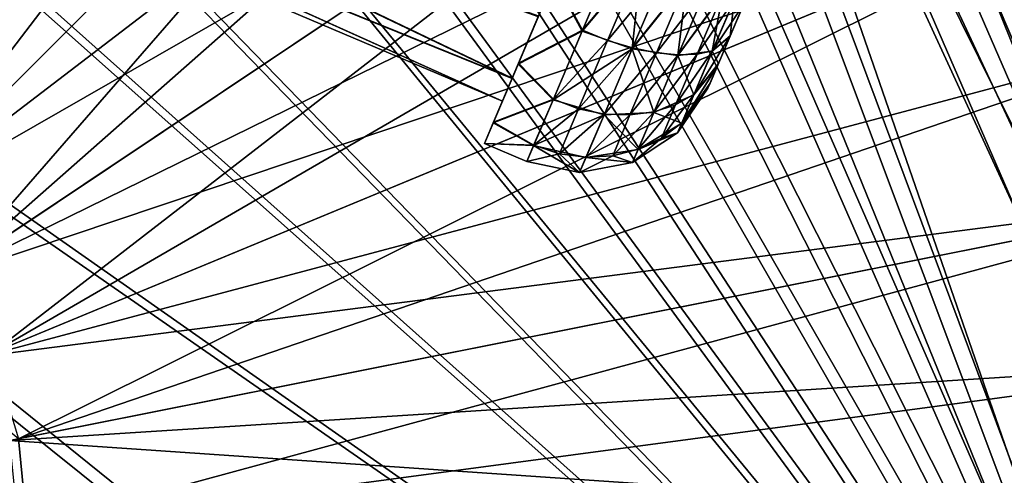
# Model space of a CAD drawing. Header units: metres. Extents: x -904 to 0, y -908 to 0.
# Tile 95 of 134: x -195 to -88, y -238 to -189. Entities that reach past the tile are written whole.
import ezdxf

# ---------------------------------------------------------------- set-up
doc = ezdxf.new("R2010")
doc.units = ezdxf.units.M

msp = doc.modelspace()

# ---------------------------------------------------------------- linework, layer by layer
at = {"layer": 'None012311'}
for points in [[(-297.830109, -60.486073, 123.897385), (-264.332214, -57.531643, 123.974747), (-63.008152, -302.295593, 117.565376)], [(-264.332214, -57.531643, 123.974747), (-243.170029, -56.729248, 123.995758), (-63.008152, -302.295593, 117.565376)], [(-63.008152, -302.295593, 117.565376), (-243.170029, -56.729248, 123.995758), (-222.050903, -58.298695, 123.954659)], [(-222.050903, -58.298695, 123.954659), (-201.240021, -62.22023, 123.851974), (-63.008152, -302.295593, 117.565376)], [(-65.261642, -300.990356, 120.600586), (-242.291733, -59.376686, 126.92746), (-262.718689, -60.035652, 126.910202)], [(-221.537735, -60.995937, 126.885056), (-242.291733, -59.376686, 126.92746), (-65.261642, -300.990356, 120.600586)], [(-63.008152, -302.295593, 117.565376), (-331.364288, -63.040817, 123.830482), (-297.830109, -60.486073, 123.897385)], [(-262.718689, -60.035652, 126.910202), (-296.668427, -62.81105, 126.837532), (-65.261642, -300.990356, 120.600586)], [(-201.261032, -64.869583, 126.783623), (-221.537735, -60.995937, 126.885056), (-65.261642, -300.990356, 120.600586)], [(-398.51358, -66.948952, 123.728142), (-331.364288, -63.040817, 123.830482), (-63.008152, -302.295593, 117.565376)], [(-65.261642, -300.990356, 120.600586), (-296.668427, -62.81105, 126.837532), (-330.762848, -65.236298, 126.774025)], [(-201.240021, -62.22023, 123.851974), (-180.998627, -68.444519, 123.68898), (-63.008152, -302.295593, 117.565376)], [(-65.261642, -300.990356, 120.600586), (-181.641327, -70.920166, 126.625183), (-201.261032, -64.869583, 126.783623)], [(-399.362701, -68.982285, 126.675926), (-65.261642, -300.990356, 120.600586), (-330.762848, -65.236298, 126.774025)], [(-465.701691, -69.252586, 123.667824), (-398.51358, -66.948952, 123.728142), (-69.298546, -367.238312, 115.864792)], [(-398.51358, -66.948952, 123.728142), (-66.409767, -334.739563, 116.715805), (-69.298546, -367.238312, 115.864792)], [(-66.409767, -334.739563, 116.715805), (-398.51358, -66.948952, 123.728142), (-63.008152, -302.295593, 117.565376)], [(-71.333969, -367.13382, 118.868553), (-399.362701, -68.982285, 126.675926), (-465.757965, -71.129059, 126.619713)], [(-452.00235, -701.143799, 107.12117), (-465.701691, -69.252586, 123.667824), (-71.672775, -399.771973, 115.012871)], [(-465.701691, -69.252586, 123.667824), (-69.298546, -367.238312, 115.864792), (-71.672775, -399.771973, 115.012871)], [(-71.333969, -367.13382, 118.868553), (-68.556686, -334.277802, 119.72892), (-399.362701, -68.982285, 126.675926)], [(-68.556686, -334.277802, 119.72892), (-65.261642, -300.990356, 120.600586), (-399.362701, -68.982285, 126.675926)], [(-63.008152, -302.295593, 117.565376), (-180.998627, -68.444519, 123.68898), (-161.580826, -76.893288, 123.467743)], [(-73.59713, -399.498657, 118.021057), (-465.757965, -71.129059, 126.619713), (-452.00235, -703.006531, 110.073418)], [(-73.59713, -399.498657, 118.021057), (-71.333969, -367.13382, 118.868553), (-465.757965, -71.129059, 126.619713)], [(-162.537094, -79.228813, 126.407616), (-181.641327, -70.920166, 126.625183), (-65.261642, -300.990356, 120.600586)], [(-161.580826, -76.893288, 123.467743), (-143.23024, -87.460297, 123.19104), (-63.008152, -302.295593, 117.565376)], [(-153.423279, -84.138039, 126.27906), (-162.537094, -79.228813, 126.407616), (-65.261642, -300.990356, 120.600586)], [(-65.261642, -300.990356, 120.600586), (-144.563904, -89.568611, 126.136856), (-153.423279, -84.138039, 126.27906)], [(-143.23024, -87.460297, 123.19104), (-59.095226, -269.917725, 118.413223), (-63.008152, -302.295593, 117.565376)], [(-59.095226, -269.917725, 118.413223), (-143.23024, -87.460297, 123.19104), (-58.036373, -259.381531, 118.689117)], [(-143.23024, -87.460297, 123.19104), (-126.177071, -100.012726, 122.862343), (-58.036373, -259.381531, 118.689117)], [(-136.558075, -95.093575, 125.99218), (-144.563904, -89.568611, 126.136856), (-65.261642, -300.990356, 120.600586)], [(-61.531395, -267.970581, 121.46524), (-136.558075, -95.093575, 125.99218), (-65.261642, -300.990356, 120.600586)], [(-61.531395, -267.970581, 121.46524), (-60.591732, -257.774933, 121.732216), (-136.558075, -95.093575, 125.99218)], [(-60.591732, -257.774933, 121.732216), (-128.588287, -101.245392, 125.831093), (-136.558075, -95.093575, 125.99218)], [(-58.036373, -259.381531, 118.689117), (-126.177071, -100.012726, 122.862343), (-57.569096, -248.802612, 118.966141)], [(-126.177071, -100.012726, 122.862343), (-57.694866, -238.214127, 119.243408), (-57.569096, -248.802612, 118.966141)], [(-110.635124, -114.392876, 122.485779), (-59.722095, -217.14119, 119.795227), (-126.177071, -100.012726, 122.862343)], [(-59.722095, -217.14119, 119.795227), (-58.41328, -227.649277, 119.520058), (-126.177071, -100.012726, 122.862343)], [(-126.177071, -100.012726, 122.862343), (-58.41328, -227.649277, 119.520058), (-57.694866, -238.214127, 119.243408)], [(-128.588287, -101.245392, 125.831093), (-60.591732, -257.774933, 121.732216), (-121.076744, -107.717308, 125.661613)], [(-60.591732, -257.774933, 121.732216), (-60.209061, -247.536804, 122.000313), (-121.076744, -107.717308, 125.661613)], [(-121.076744, -107.717308, 125.661613), (-60.209061, -247.536804, 122.000313), (-61.154972, -226.743057, 122.544815)], [(-61.154972, -226.743057, 122.544815), (-62.479103, -216.503357, 122.812958), (-121.076744, -107.717308, 125.661613)], [(-62.479103, -216.503357, 122.812958), (-77.438309, -167.19873, 124.104042), (-121.076744, -107.717308, 125.661613)], [(-110.635124, -114.392876, 122.485779), (-96.799194, -130.420166, 122.066093), (-59.722095, -217.14119, 119.795227)], [(-96.799194, -130.420166, 122.066093), (-90.57605, -138.989334, 121.841705), (-59.722095, -217.14119, 119.795227)], [(-59.722095, -217.14119, 119.795227), (-90.57605, -138.989334, 121.841705), (-84.842606, -147.893387, 121.608543)]]:
    msp.add_3dface(points, dxfattribs=at)
at = {"layer": 'None012312'}
for points in [[(-207.138474, -58.67651, 2077.158691), (-224.989838, -198.103775, 2170), (-189.150803, -63.182556, 2077.158691)], [(-189.909988, -65.685112, 2075.415527), (-234.494385, -196.204147, 2167.144043), (-207.648682, -61.241413, 2075.415527)], [(-224.989838, -198.103775, 2170), (-171.69136, -69.429825, 2077.158691), (-189.150803, -63.182556, 2077.158691)], [(-234.494385, -196.204147, 2167.144043), (-189.909988, -65.685112, 2075.415527), (-172.692154, -71.845924, 2075.415527)], [(-224.989838, -198.103775, 2170), (-216.400406, -202.694778, 2170), (-171.69136, -69.429825, 2077.158691)], [(-216.400406, -202.694778, 2170), (-154.928177, -77.35804, 2077.158691), (-171.69136, -69.429825, 2077.158691)], [(-225.351837, -198.977661, 2167.144043), (-234.494385, -196.204147, 2167.144043), (-172.692154, -71.845924, 2075.415527)], [(-225.351837, -198.977661, 2167.144043), (-172.692154, -71.845924, 2075.415527), (-156.160965, -79.664413, 2075.415527)], [(-154.928177, -77.35804, 2077.158691), (-216.400406, -202.694778, 2170), (-139.02272, -86.890968, 2077.158691)], [(-140.475632, -89.065399, 2075.415527), (-225.351837, -198.977661, 2167.144043), (-156.160965, -79.664413, 2075.415527)], [(-216.400406, -202.694778, 2170), (-208.871689, -208.873306, 2170), (-139.02272, -86.890968, 2077.158691)], [(-139.02272, -86.890968, 2077.158691), (-208.871689, -208.873306, 2170), (-124.128281, -97.937057, 2077.158691)], [(-216.925919, -203.481247, 2167.144043), (-225.351837, -198.977661, 2167.144043), (-140.475632, -89.065399, 2075.415527)], [(-125.787346, -99.958588, 2075.415527), (-216.925919, -203.481247, 2167.144043), (-140.475632, -89.065399, 2075.415527)], [(-208.871689, -208.873306, 2170), (-110.38842, -110.390038, 2077.158691), (-124.128281, -97.937057, 2077.158691)], [(-216.925919, -203.481247, 2167.144043), (-125.787346, -99.958588, 2075.415527), (-112.237633, -112.239235, 2075.415527)], [(-208.871689, -208.873306, 2170), (-202.693161, -216.402023, 2170), (-110.38842, -110.390038, 2077.158691)], [(-202.693161, -216.402023, 2170), (-97.93544, -124.129898, 2077.158691), (-110.38842, -110.390038, 2077.158691)], [(-209.540543, -209.542145, 2167.144043), (-216.925919, -203.481247, 2167.144043), (-112.237633, -112.239235, 2075.415527)], [(-209.540543, -209.542145, 2167.144043), (-112.237633, -112.239235, 2075.415527), (-99.956985, -125.788948, 2075.415527)], [(-97.93544, -124.129898, 2077.158691), (-202.693161, -216.402023, 2170), (-86.889359, -139.024338, 2077.158691)], [(-89.063797, -140.477234, 2075.415527), (-209.540543, -209.542145, 2167.144043), (-99.956985, -125.788948, 2075.415527)], [(-202.693161, -216.402023, 2170), (-198.102173, -224.99147, 2170), (-86.889359, -139.024338, 2077.158691)], [(-86.889359, -139.024338, 2077.158691), (-198.102173, -224.99147, 2170), (-77.356422, -154.929794, 2077.158691)], [(-203.479645, -216.927521, 2167.144043), (-209.540543, -209.542145, 2167.144043), (-89.063797, -140.477234, 2075.415527)], [(-79.662811, -156.162567, 2075.415527), (-203.479645, -216.927521, 2167.144043), (-89.063797, -140.477234, 2075.415527)], [(-198.102173, -224.99147, 2170), (-69.428215, -171.692978, 2077.158691), (-77.356422, -154.929794, 2077.158691)], [(-203.479645, -216.927521, 2167.144043), (-79.662811, -156.162567, 2075.415527), (-71.844322, -172.693756, 2075.415527)], [(-198.102173, -224.99147, 2170), (-195.274841, -234.311462, 2170), (-69.428215, -171.692978, 2077.158691)], [(-195.274841, -234.311462, 2170), (-63.180954, -189.15242, 2077.158691), (-69.428215, -171.692978, 2077.158691)], [(-198.976059, -225.353439, 2167.144043), (-203.479645, -216.927521, 2167.144043), (-71.844322, -172.693756, 2075.415527)], [(-198.976059, -225.353439, 2167.144043), (-71.844322, -172.693756, 2075.415527), (-65.68351, -189.911591, 2075.415527)], [(-63.180954, -189.15242, 2077.158691), (-195.274841, -234.311462, 2170), (-58.674892, -207.140076, 2077.158691)], [(-61.239811, -207.650284, 2075.415527), (-198.976059, -225.353439, 2167.144043), (-65.68351, -189.911591, 2075.415527)], [(-720.775391, -740.804871, 2170), (-194.320099, -740.804871, 2170), (-244.002335, -194.321701, 2170)], [(-244.002335, -194.321701, 2170), (-194.320099, -740.804871, 2170), (-194.320099, -244.003937, 2170)], [(-194.320099, -244.003937, 2170), (-195.274841, -234.311462, 2170), (-244.002335, -194.321701, 2170)], [(-195.274841, -234.311462, 2170), (-194.320099, -244.003937, 2170), (-58.674892, -207.140076, 2077.158691)], [(-58.674892, -207.140076, 2077.158691), (-194.320099, -244.003937, 2170), (-55.953697, -225.482727, 2077.158691)], [(-196.202545, -234.495987, 2167.144043), (-198.976059, -225.353439, 2167.144043), (-61.239811, -207.650284, 2075.415527)], [(-58.556271, -225.73912, 2075.415527), (-196.202545, -234.495987, 2167.144043), (-61.239811, -207.650284, 2075.415527)], [(-194.320099, -244.003937, 2170), (-55.043732, -244.003937, 2077.158691), (-55.953697, -225.482727, 2077.158691)], [(-196.202545, -234.495987, 2167.144043), (-58.556271, -225.73912, 2075.415527), (-57.658901, -244.003937, 2075.415527)], [(-195.265991, -244.003937, 2167.144043), (-196.202545, -234.495987, 2167.144043), (-57.658901, -244.003937, 2075.415527)]]:
    msp.add_3dface(points, dxfattribs=at)
at = {"layer": 'None012325'}
for points in [[(-205.316605, -164.758835, 1812.735474), (-207.004517, -168.735352, 1806.236694), (-141.65654, -195.22258, 1808.585815)], [(-141.637863, -195.178589, 1788.585815), (-206.990234, -168.701691, 1790.929443), (-205.290207, -164.696625, 1784.451416)], [(-138.80307, -188.500122, 1815.923828), (-205.316605, -164.758835, 1812.735474), (-141.65654, -195.22258, 1808.585815)], [(-138.770721, -188.423935, 1781.282837), (-141.637863, -195.178589, 1788.585815), (-205.290207, -164.696625, 1784.451416)], [(-142.694138, -197.667068, 1798.579468), (-207.592239, -170.119965, 1798.579468), (-206.990234, -168.701691, 1790.929443)], [(-207.004517, -168.735352, 1806.236694), (-207.592239, -170.119965, 1798.579468), (-142.694138, -197.667068, 1798.579468)], [(-141.65654, -195.22258, 1808.585815), (-207.004517, -168.735352, 1806.236694), (-142.694138, -197.667068, 1798.579468)], [(-141.637863, -195.178589, 1788.585815), (-142.694138, -197.667068, 1798.579468), (-206.990234, -168.701691, 1790.929443)], [(-130.300461, -181.265594, 1823.627197), (-137.076019, -184.431366, 1822.987061), (-134.036774, -190.067947, 1821.701294)], [(-130.253784, -181.155624, 1773.627319), (-133.993652, -189.966354, 1775.507446), (-137.030518, -184.324158, 1774.240845)], [(-130.300461, -181.265594, 1823.627197), (-134.036774, -190.067947, 1821.701294), (-127.61203, -182.405991, 1823.338013)], [(-133.993652, -189.966354, 1775.507446), (-130.253784, -181.155624, 1773.627319), (-127.565887, -182.297287, 1773.916382)], [(-127.61203, -182.405991, 1823.338013), (-134.036774, -190.067947, 1821.701294), (-128.615585, -191.987457, 1820.557739)], [(-131.29837, -191.090637, 1775.867188), (-133.993652, -189.966354, 1775.507446), (-127.565887, -182.297287, 1773.916382)], [(-127.565887, -182.297287, 1773.916382), (-124.970901, -183.400986, 1774.769043), (-131.29837, -191.090637, 1775.867188)], [(-128.615585, -191.987457, 1820.557739), (-125.01545, -183.505936, 1822.485352), (-127.61203, -182.405991, 1823.338013)], [(-131.29837, -191.090637, 1775.867188), (-124.970901, -183.400986, 1774.769043), (-128.574585, -191.8909, 1776.652588)], [(-122.626053, -184.516556, 1821.098022), (-125.01545, -183.505936, 1822.485352), (-128.615585, -191.987457, 1820.557739)], [(-128.574585, -191.8909, 1776.652588), (-124.970901, -183.400986, 1774.769043), (-122.584091, -184.417709, 1776.156494)], [(-140.98822, -193.648102, 1818.135742), (-137.076019, -184.431366, 1822.987061), (-138.80307, -188.500122, 1815.923828)], [(-137.076019, -184.431366, 1822.987061), (-140.98822, -193.648102, 1818.135742), (-134.036774, -190.067947, 1821.701294)], [(-137.030518, -184.324158, 1774.240845), (-140.951721, -193.562119, 1779.044189), (-138.770721, -188.423935, 1781.282837)], [(-133.993652, -189.966354, 1775.507446), (-140.951721, -193.562119, 1779.044189), (-137.030518, -184.324158, 1774.240845)], [(-123.64238, -192.725784, 1817.568848), (-122.626053, -184.516556, 1821.098022), (-128.615585, -191.987457, 1820.557739)], [(-125.978226, -192.413925, 1777.93042), (-128.574585, -191.8909, 1776.652588), (-122.584091, -184.417709, 1776.156494)], [(-125.978226, -192.413925, 1777.93042), (-122.584091, -184.417709, 1776.156494), (-120.494431, -185.309555, 1778.02063)], [(-120.532906, -185.400192, 1819.233765), (-122.626053, -184.516556, 1821.098022), (-123.64238, -192.725784, 1817.568848)], [(-123.606972, -192.64238, 1779.647461), (-125.978226, -192.413925, 1777.93042), (-120.494431, -185.309555, 1778.02063)], [(-118.814751, -186.123596, 1816.961792), (-120.532906, -185.400192, 1819.233765), (-123.64238, -192.725784, 1817.568848)], [(-120.494431, -185.309555, 1778.02063), (-118.780518, -186.042938, 1780.292725), (-123.606972, -192.64238, 1779.647461)], [(-118.780518, -186.042938, 1780.292725), (-121.549881, -192.567276, 1781.740112), (-123.606972, -192.64238, 1779.647461)], [(-118.780518, -186.042938, 1780.292725), (-117.505859, -186.590729, 1782.886963), (-121.549881, -192.567276, 1781.740112)], [(-118.814751, -186.123596, 1816.961792), (-123.64238, -192.725784, 1817.568848), (-119.9104, -192.255585, 1813.095703)], [(-121.549881, -192.567276, 1781.740112), (-117.505859, -186.590729, 1782.886963), (-119.883362, -192.191879, 1784.129639)], [(-117.535248, -186.659973, 1814.367432), (-118.814751, -186.123596, 1816.961792), (-119.9104, -192.255585, 1813.095703)], [(-119.9104, -192.255585, 1813.095703), (-117.973412, -190.614517, 1807.856812), (-117.535248, -186.659973, 1814.367432)], [(-117.505859, -186.590729, 1782.886963), (-116.460175, -187.049484, 1788.627197), (-119.883362, -192.191879, 1784.129639)], [(-116.460175, -187.049484, 1788.627197), (-117.956161, -190.573883, 1789.379395), (-119.883362, -192.191879, 1784.129639)], [(-117.973412, -190.614517, 1807.856812), (-116.478844, -187.093475, 1808.627197), (-117.535248, -186.659973, 1814.367432)], [(-116.478844, -187.093475, 1808.627197), (-117.973412, -190.614517, 1807.856812), (-117.956161, -190.573883, 1789.379395)], [(-116.478844, -187.093475, 1808.627197), (-117.956161, -190.573883, 1789.379395), (-116.460175, -187.049484, 1788.627197)], [(-141.65654, -195.22258, 1808.585815), (-140.98822, -193.648102, 1818.135742), (-138.80307, -188.500122, 1815.923828)], [(-138.770721, -188.423935, 1781.282837), (-140.951721, -193.562119, 1779.044189), (-141.637863, -195.178589, 1788.585815)], [(-134.036774, -190.067947, 1821.701294), (-140.98822, -193.648102, 1818.135742), (-137.200714, -197.521866, 1816.262573)], [(-133.993652, -189.966354, 1775.507446), (-137.167709, -197.444107, 1780.907349), (-140.951721, -193.562119, 1779.044189)], [(-134.036774, -190.067947, 1821.701294), (-137.200714, -197.521866, 1816.262573), (-128.615585, -191.987457, 1820.557739)], [(-137.167709, -197.444107, 1780.907349), (-133.993652, -189.966354, 1775.507446), (-131.29837, -191.090637, 1775.867188)], [(-134.451874, -198.519958, 1781.244263), (-137.167709, -197.444107, 1780.907349), (-131.29837, -191.090637, 1775.867188)], [(-134.451874, -198.519958, 1781.244263), (-131.29837, -191.090637, 1775.867188), (-128.574585, -191.8909, 1776.652588)], [(-119.883362, -192.191879, 1784.129639), (-117.956161, -190.573883, 1789.379395), (-121.892067, -196.924179, 1787.554688)], [(-117.956161, -190.573883, 1789.379395), (-119.302467, -193.745636, 1791.740234), (-121.892067, -196.924179, 1787.554688)], [(-119.238945, -193.595978, 1805.681396), (-117.973412, -190.614517, 1807.856812), (-119.9104, -192.255585, 1813.095703)], [(-117.973412, -190.614517, 1807.856812), (-119.302467, -193.745636, 1791.740234), (-117.956161, -190.573883, 1789.379395)], [(-117.973412, -190.614517, 1807.856812), (-119.238945, -193.595978, 1805.681396), (-119.302467, -193.745636, 1791.740234)], [(-128.615585, -191.987457, 1820.557739), (-137.200714, -197.521866, 1816.262573), (-131.650543, -199.137497, 1815.329102)], [(-131.619278, -199.063858, 1781.844116), (-134.451874, -198.519958, 1781.244263), (-128.574585, -191.8909, 1776.652588)], [(-128.615585, -191.987457, 1820.557739), (-131.650543, -199.137497, 1815.329102), (-126.263702, -198.901352, 1813.052856)], [(-131.619278, -199.063858, 1781.844116), (-128.574585, -191.8909, 1776.652588), (-125.978226, -192.413925, 1777.93042)], [(-128.845856, -199.169769, 1782.820068), (-131.619278, -199.063858, 1781.844116), (-125.978226, -192.413925, 1777.93042)], [(-128.845856, -199.169769, 1782.820068), (-125.978226, -192.413925, 1777.93042), (-123.606972, -192.64238, 1779.647461)], [(-123.64238, -192.725784, 1817.568848), (-128.615585, -191.987457, 1820.557739), (-126.263702, -198.901352, 1813.052856)], [(-123.889664, -198.079575, 1785.729736), (-121.549881, -192.567276, 1781.740112), (-119.883362, -192.191879, 1784.129639)], [(-121.892067, -196.924179, 1787.554688), (-123.889664, -198.079575, 1785.729736), (-119.883362, -192.191879, 1784.129639)], [(-119.9104, -192.255585, 1813.095703), (-123.64238, -192.725784, 1817.568848), (-121.912689, -196.972763, 1809.646118)], [(-121.912689, -196.972763, 1809.646118), (-119.238945, -193.595978, 1805.681396), (-119.9104, -192.255585, 1813.095703)], [(-126.236702, -198.837738, 1784.13147), (-128.845856, -199.169769, 1782.820068), (-123.606972, -192.64238, 1779.647461)], [(-123.64238, -192.725784, 1817.568848), (-126.263702, -198.901352, 1813.052856), (-121.912689, -196.972763, 1809.646118)], [(-123.606972, -192.64238, 1779.647461), (-121.549881, -192.567276, 1781.740112), (-126.236702, -198.837738, 1784.13147)], [(-121.549881, -192.567276, 1781.740112), (-123.889664, -198.079575, 1785.729736), (-126.236702, -198.837738, 1784.13147)], [(-143.690536, -200.014481, 1809.42041), (-140.98822, -193.648102, 1818.135742), (-141.65654, -195.22258, 1808.585815)], [(-140.98822, -193.648102, 1818.135742), (-143.690536, -200.014481, 1809.42041), (-137.200714, -197.521866, 1816.262573)], [(-140.951721, -193.562119, 1779.044189), (-143.670288, -199.966766, 1787.726318), (-141.637863, -195.178589, 1788.585815)], [(-137.167709, -197.444107, 1780.907349), (-143.670288, -199.966766, 1787.726318), (-140.951721, -193.562119, 1779.044189)], [(-120.376755, -196.276535, 1798.603271), (-119.3153, -193.775864, 1805.47937), (-123.216866, -200.045258, 1804.560913)], [(-123.216866, -200.045258, 1804.560913), (-119.3153, -193.775864, 1805.47937), (-121.912689, -196.972763, 1809.646118)], [(-121.892067, -196.924179, 1787.554688), (-119.302467, -193.745636, 1791.740234), (-123.205719, -200.018997, 1792.623901)], [(-119.302467, -193.745636, 1791.740234), (-120.136284, -195.710007, 1795.173096), (-123.205719, -200.018997, 1792.623901)], [(-119.3153, -193.775864, 1805.47937), (-119.238945, -193.595978, 1805.681396), (-121.912689, -196.972763, 1809.646118)], [(-119.3153, -193.775864, 1805.47937), (-120.376755, -196.276535, 1798.603271), (-120.136284, -195.710007, 1795.173096)], [(-119.302467, -193.745636, 1791.740234), (-119.3153, -193.775864, 1805.47937), (-120.136284, -195.710007, 1795.173096)], [(-119.238945, -193.595978, 1805.681396), (-119.3153, -193.775864, 1805.47937), (-119.302467, -193.745636, 1791.740234)], [(-142.694138, -197.667068, 1798.579468), (-143.690536, -200.014481, 1809.42041), (-141.65654, -195.22258, 1808.585815)], [(-141.637863, -195.178589, 1788.585815), (-143.670288, -199.966766, 1787.726318), (-142.694138, -197.667068, 1798.579468)], [(-123.205719, -200.018997, 1792.623901), (-120.136284, -195.710007, 1795.173096), (-123.670395, -201.114075, 1798.5896)], [(-120.136284, -195.710007, 1795.173096), (-120.376755, -196.276535, 1798.603271), (-123.670395, -201.114075, 1798.5896)], [(-123.670395, -201.114075, 1798.5896), (-120.376755, -196.276535, 1798.603271), (-123.216866, -200.045258, 1804.560913)], [(-143.670288, -199.966766, 1787.726318), (-144.647766, -202.269592, 1798.567505), (-142.694138, -197.667068, 1798.579468)], [(-142.694138, -197.667068, 1798.579468), (-144.647766, -202.269592, 1798.567505), (-143.690536, -200.014481, 1809.42041)], [(-137.200714, -197.521866, 1816.262573), (-143.690536, -200.014481, 1809.42041), (-139.310608, -202.492538, 1808.139038)], [(-137.167709, -197.444107, 1780.907349), (-139.29274, -202.450455, 1789.005005), (-143.670288, -199.966766, 1787.726318)], [(-137.200714, -197.521866, 1816.262573), (-139.310608, -202.492538, 1808.139038), (-131.650543, -199.137497, 1815.329102)], [(-139.29274, -202.450455, 1789.005005), (-137.167709, -197.444107, 1780.907349), (-134.451874, -198.519958, 1781.244263)], [(-121.912689, -196.972763, 1809.646118), (-126.263702, -198.901352, 1813.052856), (-123.216866, -200.045258, 1804.560913)], [(-123.205719, -200.018997, 1792.623901), (-125.419838, -201.684479, 1791.634399), (-121.892067, -196.924179, 1787.554688)], [(-125.419838, -201.684479, 1791.634399), (-123.889664, -198.079575, 1785.729736), (-121.892067, -196.924179, 1787.554688)], [(-136.514206, -203.378586, 1789.202515), (-139.29274, -202.450455, 1789.005005), (-134.451874, -198.519958, 1781.244263)], [(-136.514206, -203.378586, 1789.202515), (-134.451874, -198.519958, 1781.244263), (-131.619278, -199.063858, 1781.844116)], [(-126.263702, -198.901352, 1813.052856), (-131.650543, -199.137497, 1815.329102), (-127.971085, -202.923752, 1806.395386)], [(-127.95649, -202.889389, 1790.767822), (-130.721237, -203.587952, 1790.056885), (-126.236702, -198.837738, 1784.13147)], [(-130.721237, -203.587952, 1790.056885), (-128.845856, -199.169769, 1782.820068), (-126.236702, -198.837738, 1784.13147)], [(-126.263702, -198.901352, 1813.052856), (-127.971085, -202.923752, 1806.395386), (-123.216866, -200.045258, 1804.560913)], [(-126.236702, -198.837738, 1784.13147), (-123.889664, -198.079575, 1785.729736), (-127.95649, -202.889389, 1790.767822)], [(-123.889664, -198.079575, 1785.729736), (-125.419838, -201.684479, 1791.634399), (-127.95649, -202.889389, 1790.767822)], [(-139.29274, -202.450455, 1789.005005), (-144.647766, -202.269592, 1798.567505), (-143.670288, -199.966766, 1787.726318)], [(-131.650543, -199.137497, 1815.329102), (-139.310608, -202.492538, 1808.139038), (-133.627319, -203.794601, 1807.621216)], [(-133.610428, -203.754807, 1789.52771), (-136.514206, -203.378586, 1789.202515), (-131.619278, -199.063858, 1781.844116)], [(-131.650543, -199.137497, 1815.329102), (-133.627319, -203.794601, 1807.621216), (-127.971085, -202.923752, 1806.395386)], [(-133.610428, -203.754807, 1789.52771), (-131.619278, -199.063858, 1781.844116), (-128.845856, -199.169769, 1782.820068)], [(-130.721237, -203.587952, 1790.056885), (-133.610428, -203.754807, 1789.52771), (-128.845856, -199.169769, 1782.820068)], [(-143.690536, -200.014481, 1809.42041), (-144.647766, -202.269592, 1798.567505), (-139.310608, -202.492538, 1808.139038)], [(-123.216866, -200.045258, 1804.560913), (-127.971085, -202.923752, 1806.395386), (-123.670395, -201.114075, 1798.5896)], [(-123.205719, -200.018997, 1792.623901), (-123.670395, -201.114075, 1798.5896), (-125.419838, -201.684479, 1791.634399)], [(-127.971085, -202.923752, 1806.395386), (-128.565155, -204.323349, 1798.578003), (-123.670395, -201.114075, 1798.5896)], [(-123.670395, -201.114075, 1798.5896), (-128.565155, -204.323349, 1798.578003), (-125.419838, -201.684479, 1791.634399)], [(-125.419838, -201.684479, 1791.634399), (-128.565155, -204.323349, 1798.578003), (-127.95649, -202.889389, 1790.767822)], [(-139.29274, -202.450455, 1789.005005), (-140.045227, -204.223221, 1798.567505), (-144.647766, -202.269592, 1798.567505)], [(-139.310608, -202.492538, 1808.139038), (-144.647766, -202.269592, 1798.567505), (-140.045227, -204.223221, 1798.567505)], [(-136.514206, -203.378586, 1789.202515), (-140.045227, -204.223221, 1798.567505), (-139.29274, -202.450455, 1789.005005)], [(-139.310608, -202.492538, 1808.139038), (-140.045227, -204.223221, 1798.567505), (-134.315506, -205.415039, 1798.57019)], [(-139.310608, -202.492538, 1808.139038), (-134.315506, -205.415039, 1798.57019), (-133.627319, -203.794601, 1807.621216)], [(-133.627319, -203.794601, 1807.621216), (-128.565155, -204.323349, 1798.578003), (-127.971085, -202.923752, 1806.395386)], [(-128.565155, -204.323349, 1798.578003), (-130.721237, -203.587952, 1790.056885), (-127.95649, -202.889389, 1790.767822)], [(-134.315506, -205.415039, 1798.57019), (-140.045227, -204.223221, 1798.567505), (-136.514206, -203.378586, 1789.202515)], [(-133.610428, -203.754807, 1789.52771), (-134.315506, -205.415039, 1798.57019), (-136.514206, -203.378586, 1789.202515)], [(-128.565155, -204.323349, 1798.578003), (-134.315506, -205.415039, 1798.57019), (-130.721237, -203.587952, 1790.056885)], [(-134.315506, -205.415039, 1798.57019), (-133.610428, -203.754807, 1789.52771), (-130.721237, -203.587952, 1790.056885)], [(-133.627319, -203.794601, 1807.621216), (-134.315506, -205.415039, 1798.57019), (-128.565155, -204.323349, 1798.578003)]]:
    msp.add_3dface(points, dxfattribs=at)

doc.saveas('drawing.dxf')
